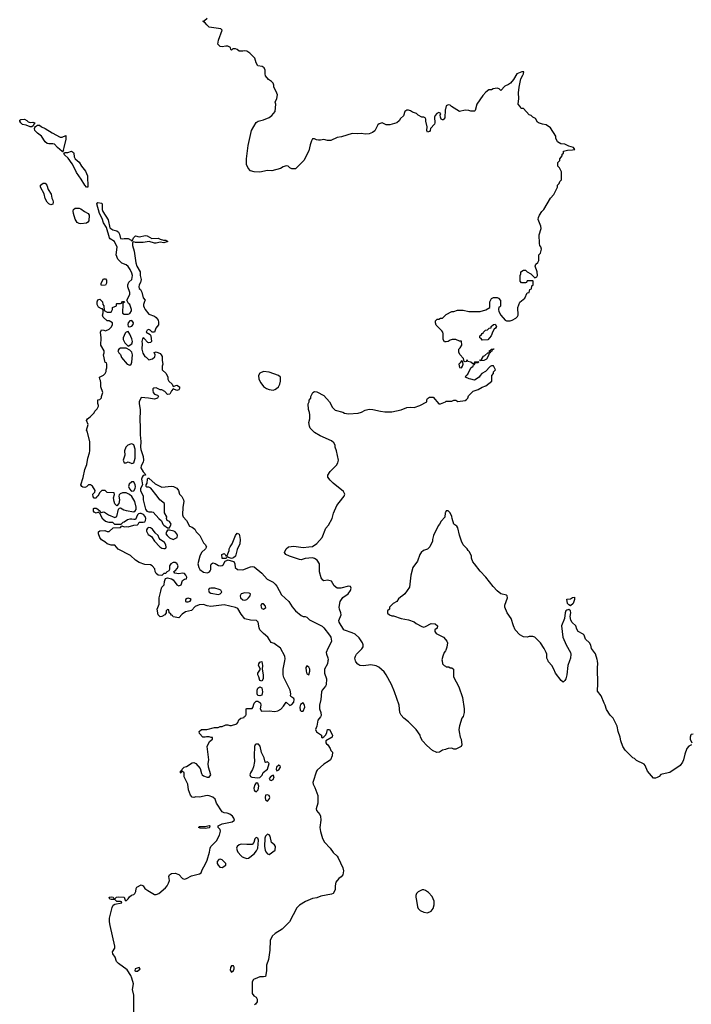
# Model space of a CAD drawing. Header units: inches. Extents: x 2473073 to 2657680, y 705365 to 849016.
# Tile 4 of 151: x 2515480 to 2522612, y 746354 to 756806. Entities that reach past the tile are written whole.
import ezdxf

# ---------------------------------------------------------------- set-up
doc = ezdxf.new("R2010")
doc.units = ezdxf.units.IN
doc.header["$MEASUREMENT"] = 0
for name, color, linetype in [('C5714', 7, 'Continuous'), ('C5715', 7, 'Continuous'), ('C5724', 7, 'Continuous'), ('C5725', 7, 'Continuous')]:
    doc.layers.add(name, color=color, linetype=linetype)

msp = doc.modelspace()

# ---------------------------------------------------------------- linework, layer by layer
at = {"layer": 'C5714', "color": 5}
for points, elevation in [([(2516690, 746270), (2516692, 746450), (2516677, 746510), (2516687, 746570), (2516672, 746632), (2516661, 746661), (2516620, 746720), (2516530, 746786), (2516508, 746810), (2516494, 746854), (2516469, 746890), (2516464, 746910), (2516489, 746950), (2516489, 746970), (2516439, 747190), (2516433, 747230), (2516432, 747270), (2516460, 747380), (2516474, 747406), (2516490, 747418), (2516566, 747430), (2516562, 747442), (2516550, 747446), (2516510, 747446), (2516490, 747468), (2516450, 747465), (2516438, 747470), (2516429, 747490), (2516450, 747495), (2516471, 747491), (2516474, 747490), (2516478, 747478), (2516490, 747474), (2516509, 747491), (2516530, 747494), (2516590, 747491), (2516598, 747458), (2516610, 747454), (2516630, 747472), (2516645, 747495), (2516667, 747513), (2516690, 747519), (2516704, 747530), (2516713, 747550), (2516716, 747584), (2516723, 747597), (2516770, 747622), (2516790, 747612), (2516810, 747582), (2516841, 747561), (2516910, 747519), (2516930, 747519), (2516957, 747530), (2517029, 747590), (2517044, 747610), (2517060, 747640), (2517069, 747670), (2517064, 747710), (2517069, 747730), (2517090, 747742), (2517130, 747745), (2517170, 747731), (2517208, 747688), (2517230, 747683), (2517250, 747688), (2517303, 747717), (2517390, 747738), (2517408, 747750), (2517418, 747782), (2517454, 747846), (2517470, 747885), (2517496, 747970), (2517501, 748010), (2517509, 748030), (2517570, 748091), (2517601, 748150), (2517612, 748192), (2517610, 748210), (2517589, 748230), (2517589, 748250), (2517629, 748271), (2517735, 748290), (2517759, 748310), (2517754, 748330), (2517739, 748350), (2517710, 748374), (2517683, 748383), (2517650, 748387), (2517630, 748398), (2517570, 748490), (2517557, 748530), (2517530, 748554), (2517490, 748568), (2517470, 748570), (2517390, 748552), (2517350, 748555), (2517330, 748550), (2517310, 748553), (2517294, 748574), (2517272, 748630), (2517265, 748690), (2517228, 748770), (2517226, 748810), (2517210, 748826), (2517198, 748822), (2517192, 748808), (2517186, 748810), (2517186, 748830), (2517202, 748838), (2517206, 748850), (2517226, 748870), (2517250, 748878), (2517310, 748916), (2517330, 748921), (2517351, 748911), (2517397, 748857), (2517410, 748805), (2517416, 748790), (2517430, 748778), (2517470, 748764), (2517490, 748766), (2517511, 748789), (2517484, 748870), (2517482, 748910), (2517487, 748950), (2517472, 749090), (2517496, 749144), (2517528, 749170), (2517526, 749186), (2517514, 749186), (2517490, 749195), (2517465, 749195), (2517450, 749189), (2517426, 749190), (2517388, 749230), (2517386, 749250), (2517410, 749271), (2517468, 749272), (2517550, 749292), (2517587, 749293), (2517610, 749302), (2517630, 749302), (2517670, 749322), (2517690, 749322), (2517710, 749312), (2517730, 749312), (2517786, 749330), (2517796, 749344), (2517807, 749373), (2517827, 749393), (2517862, 749398), (2517867, 749413), (2517882, 749418), (2517886, 749430), (2517886, 749490), (2517890, 749494), (2517950, 749494), (2517956, 749504), (2517969, 749550), (2517990, 749571), (2518010, 749571), (2518030, 749559), (2518036, 749550), (2518042, 749530), (2518035, 749490), (2518046, 749466), (2518130, 749468), (2518190, 749464), (2518222, 749470), (2518252, 749488), (2518282, 749518), (2518310, 749562), (2518350, 749525), (2518370, 749538), (2518390, 749561), (2518395, 749590), (2518390, 749599), (2518360, 749620), (2518355, 749630), (2518358, 749650), (2518352, 749690), (2518285, 749825), (2518277, 749850), (2518276, 749910), (2518294, 750000)], 40), ([(2518753, 750000), (2518748, 749970), (2518717, 749910), (2518715, 749890), (2518717, 749870), (2518738, 749810), (2518733, 749747), (2518728, 749730), (2518693, 749690), (2518685, 749670), (2518678, 749590), (2518665, 749530), (2518663, 749490), (2518679, 749450), (2518680, 749420), (2518675, 749405), (2518644, 749370), (2518635, 749305), (2518621, 749270), (2518630, 749246), (2518685, 749210), (2518685, 749190), (2518690, 749182), (2518710, 749192), (2518730, 749216), (2518742, 749238), (2518750, 749270), (2518770, 749270), (2518800, 749210), (2518797, 749190), (2518732, 749150), (2518731, 749130), (2518738, 749118), (2518752, 749110), (2518778, 749070), (2518785, 749050), (2518801, 749030), (2518798, 748990), (2518782, 748950), (2518757, 748930), (2518710, 748903), (2518639, 748841), (2518630, 748829), (2518591, 748710), (2518595, 748690), (2518614, 748654), (2518645, 748570), (2518646, 748490), (2518627, 748430), (2518631, 748410), (2518668, 748368), (2518675, 748350), (2518678, 748310), (2518668, 748230), (2518673, 748190), (2518694, 748114), (2518716, 748076), (2518776, 748010), (2518807, 747967), (2518850, 747926), (2518861, 747910), (2518910, 747801), (2518917, 747770), (2518910, 747730), (2518892, 747708), (2518867, 747690), (2518837, 747650), (2518831, 747611), (2518831, 747570), (2518807, 747530), (2518790, 747522), (2518679, 747501), (2518635, 747485), (2518590, 747476), (2518515, 747445), (2518452, 747408), (2518422, 747378), (2518345, 747230), (2518267, 747153), (2518194, 747106), (2518162, 747078), (2518140, 747030), (2518135, 746930), (2518121, 746830), (2518101, 746770), (2518101, 746710), (2518091, 746650), (2518070, 746644), (2518030, 746644), (2518004, 746636), (2517964, 746616), (2517948, 746592), (2517947, 746467), (2517965, 746445), (2517992, 746430), (2518002, 746410), (2518000, 746380), (2517984, 746356), (2517974, 746350)], 40), ([(2520000, 749058), (2519970, 749051), (2519938, 749030), (2519910, 749027), (2519865, 749050), (2519802, 749102), (2519759, 749150), (2519736, 749190), (2519731, 749211), (2519691, 749270), (2519610, 749351), (2519558, 749390), (2519530, 749422), (2519518, 749450), (2519511, 749530), (2519461, 749670), (2519427, 749750), (2519373, 749853), (2519350, 749885), (2519294, 749934), (2519266, 749946), (2519210, 749956), (2519130, 749947), (2519090, 749951), (2519070, 749965), (2519048, 749988), (2519045, 750000)], 60), ([(2519965, 750000), (2519968, 749970), (2519986, 749950), (2520000, 749943)], 60)]:
    msp.add_lwpolyline(points, dxfattribs=dict(at, elevation=elevation))
for points, elevation in [([(2518050, 749785), (2518030, 749790), (2518020, 749830), (2518010, 749850), (2518010, 749870), (2518038, 749910), (2518017, 749950), (2518019, 749970), (2518030, 749985), (2518050, 749994), (2518058, 749950), (2518055, 749910), (2518066, 749850), (2518064, 749810)], 40), ([(2518530, 749946), (2518520, 749930), (2518521, 749890), (2518530, 749863), (2518550, 749851), (2518561, 749890), (2518560, 749910), (2518550, 749934)], 40), ([(2518030, 749627), (2518010, 749633), (2518002, 749650), (2518003, 749690), (2518010, 749710), (2518030, 749724), (2518052, 749712), (2518058, 749670), (2518050, 749637)], 40), ([(2518490, 749555), (2518463, 749537), (2518453, 749510), (2518458, 749478), (2518470, 749465), (2518490, 749467), (2518507, 749510), (2518505, 749530)], 40), ([(2517990, 749116), (2517981, 749110), (2517973, 749090), (2517968, 748990), (2517973, 748930), (2517964, 748876), (2517953, 748847), (2517929, 748810), (2517924, 748790), (2517932, 748772), (2517946, 748766), (2518010, 748758), (2518030, 748762), (2518054, 748786), (2518066, 748814), (2518110, 748851), (2518129, 748910), (2518110, 748929), (2518090, 748922), (2518086, 748926), (2518076, 748970), (2518046, 749026), (2518034, 749094), (2518014, 749114)], 40), ([(2518231, 748891), (2518208, 748872), (2518202, 748850), (2518210, 748833), (2518230, 748842), (2518248, 748870), (2518246, 748886)], 40), ([(2517990, 748705), (2517975, 748685), (2517966, 748650), (2517970, 748627), (2517976, 748616), (2517990, 748609), (2518011, 748630), (2518018, 748670), (2518010, 748702)], 40), ([(2518170, 748785), (2518150, 748777), (2518130, 748750), (2518136, 748736), (2518150, 748730), (2518170, 748742), (2518181, 748770)], 40), ([(2518110, 748579), (2518090, 748573), (2518086, 748550), (2518090, 748526), (2518110, 748511), (2518129, 748530), (2518137, 748550), (2518129, 748570)], 40), ([(2517450, 748221), (2517397, 748223), (2517377, 748230), (2517390, 748241), (2517450, 748242), (2517490, 748252), (2517498, 748250), (2517495, 748230), (2517490, 748228)], 40), ([(2517990, 748126), (2517975, 748110), (2517966, 748070), (2517950, 748052), (2517890, 748050), (2517830, 748054), (2517810, 748048), (2517788, 748030), (2517782, 748010), (2517788, 747988), (2517797, 747970), (2517831, 747930), (2517841, 747921), (2517869, 747909), (2517890, 747903), (2517910, 747905), (2517970, 747953), (2517996, 747984), (2518010, 748010), (2518016, 748097), (2518010, 748118)], 40), ([(2518110, 748160), (2518090, 748140), (2518083, 748117), (2518079, 748030), (2518086, 747990), (2518094, 747974), (2518110, 747952), (2518130, 747946), (2518191, 747989), (2518196, 748030), (2518186, 748046), (2518153, 748073), (2518139, 748139), (2518130, 748152)], 40), ([(2517610, 747893), (2517594, 747890), (2517578, 747870), (2517576, 747850), (2517587, 747830), (2517606, 747810), (2517630, 747806), (2517668, 747830), (2517668, 747850), (2517630, 747889)], 40), ([(2519770, 747569), (2519752, 747568), (2519710, 747548), (2519692, 747530), (2519685, 747510), (2519685, 747490), (2519695, 747455), (2519705, 747390), (2519711, 747371), (2519731, 747351), (2519770, 747332), (2519810, 747325), (2519850, 747342), (2519869, 747370), (2519881, 747410), (2519881, 747450), (2519859, 747499), (2519820, 747540), (2519790, 747562)], 60), ([(2516750, 746746), (2516705, 746730), (2516702, 746710), (2516710, 746705), (2516730, 746705), (2516758, 746730)], 40), ([(2517750, 746762), (2517730, 746762), (2517717, 746743), (2517716, 746716), (2517730, 746695), (2517750, 746713), (2517756, 746730), (2517756, 746750)], 40)]:
    msp.add_lwpolyline(points, close=True, dxfattribs=dict(at, elevation=elevation))
at = {"layer": 'C5715', "color": 5}
for points, elevation in [([(2520000, 755857), (2519998, 755850), (2519996, 755764), (2519976, 755744), (2519970, 755742), (2519954, 755750), (2519947, 755770), (2519946, 755794), (2519952, 755812), (2519930, 755821), (2519910, 755811), (2519893, 755790), (2519885, 755770), (2519889, 755710), (2519884, 755696), (2519842, 755650), (2519839, 755630), (2519830, 755618), (2519810, 755614), (2519805, 755630), (2519806, 755670), (2519791, 755730), (2519791, 755750), (2519784, 755764), (2519770, 755772), (2519750, 755772), (2519712, 755792), (2519694, 755810), (2519650, 755825), (2519630, 755838), (2519610, 755845), (2519590, 755845), (2519569, 755830), (2519554, 755786), (2519523, 755757), (2519510, 755734), (2519486, 755710), (2519410, 755691), (2519370, 755691), (2519330, 755711), (2519298, 755702), (2519284, 755690), (2519250, 755625), (2519228, 755610), (2519190, 755596), (2519150, 755591), (2519110, 755597), (2519070, 755594), (2519010, 755597), (2518897, 755563), (2518850, 755554), (2518785, 755525), (2518750, 755525), (2518710, 755536), (2518674, 755526), (2518654, 755526), (2518630, 755531), (2518610, 755542), (2518590, 755542), (2518578, 755522), (2518563, 755477), (2518550, 755414), (2518498, 755310), (2518410, 755222), (2518370, 755222), (2518350, 755232), (2518331, 755251), (2518310, 755256), (2518276, 755244), (2518250, 755226), (2518158, 755202), (2518110, 755205), (2518030, 755186), (2517971, 755191), (2517930, 755202), (2517905, 755230), (2517888, 755268), (2517887, 755330), (2517907, 755470), (2517943, 755630), (2517990, 755715), (2518011, 755729), (2518070, 755742), (2518130, 755769), (2518158, 755790), (2518192, 755830), (2518198, 755910), (2518191, 755930), (2518211, 755970), (2518216, 756010), (2518204, 756044), (2518178, 756090), (2518178, 756110), (2518171, 756131), (2518152, 756150), (2518122, 756170), (2518091, 756210), (2518085, 756230), (2518085, 756270), (2518075, 756295), (2518054, 756310), (2518010, 756318), (2517991, 756350), (2517977, 756397), (2517922, 756450), (2517890, 756471), (2517870, 756476), (2517850, 756471), (2517810, 756471), (2517790, 756491), (2517770, 756498), (2517744, 756496), (2517730, 756482), (2517722, 756490), (2517718, 756510), (2517690, 756526), (2517670, 756527), (2517630, 756519), (2517610, 756521), (2517585, 756545), (2517591, 756589), (2517630, 756694), (2517614, 756710), (2517490, 756727), (2517466, 756750), (2517450, 756774), (2517430, 756782), (2517425, 756790), (2517442, 756798), (2517470, 756822)], 60), ([(2518294, 750000), (2518298, 750022), (2518294, 750050), (2518250, 750133), (2518183, 750183), (2518150, 750195), (2518113, 750253), (2518067, 750290), (2518030, 750329), (2518022, 750350), (2518011, 750411), (2517994, 750430), (2517932, 750432), (2517870, 750446), (2517830, 750494), (2517795, 750555), (2517770, 750568), (2517710, 750579), (2517650, 750596), (2517510, 750578), (2517470, 750583), (2517430, 750597), (2517385, 750595), (2517342, 750578), (2517304, 750536), (2517239, 750521), (2517205, 750495), (2517170, 750458), (2517110, 750466), (2517102, 750482), (2517090, 750486), (2517082, 750502), (2517066, 750510), (2517062, 750542), (2517050, 750546), (2517034, 750530), (2517034, 750510), (2517022, 750490), (2516990, 750470), (2516970, 750469), (2516950, 750490), (2516941, 750550), (2516960, 750600), (2516959, 750670), (2516980, 750740), (2516984, 750770), (2516990, 750782), (2517014, 750806), (2517016, 750844), (2517027, 750873), (2517050, 750882), (2517090, 750872), (2517110, 750861), (2517148, 750808), (2517170, 750797), (2517193, 750807), (2517210, 750854), (2517230, 750866), (2517250, 750871), (2517256, 750890), (2517245, 750910), (2517230, 750927), (2517210, 750932), (2517170, 750924), (2517128, 750930), (2517118, 750950), (2517130, 750956), (2517156, 750984), (2517161, 751010), (2517150, 751034), (2517130, 751044), (2517110, 751043), (2517083, 751030), (2517071, 751010), (2517072, 750968), (2517064, 750956), (2517040, 750940), (2517030, 750926), (2517010, 750926), (2516990, 750906), (2516950, 750908), (2516929, 750929), (2516918, 750950), (2516916, 750976), (2516886, 751010), (2516870, 751018), (2516810, 751022), (2516750, 751045), (2516710, 751070), (2516657, 751117), (2516526, 751186), (2516490, 751228), (2516450, 751229), (2516410, 751241), (2516385, 751265), (2516350, 751285), (2516329, 751310), (2516318, 751350), (2516318, 751370), (2516330, 751382), (2516384, 751384), (2516410, 751372), (2516430, 751372), (2516473, 751413), (2516550, 751414), (2516566, 751434), (2516590, 751422), (2516610, 751425), (2516630, 751421), (2516690, 751441), (2516730, 751445), (2516738, 751450), (2516749, 751471), (2516790, 751472), (2516810, 751477), (2516817, 751490), (2516818, 751510), (2516811, 751531), (2516794, 751554), (2516770, 751565), (2516756, 751564), (2516741, 751559), (2516732, 751550), (2516710, 751502), (2516690, 751499), (2516670, 751505), (2516650, 751504), (2516624, 751496), (2516590, 751474), (2516574, 751470), (2516554, 751446), (2516490, 751446), (2516470, 751468), (2516431, 751469), (2516390, 751478), (2516363, 751503), (2516338, 751550), (2516338, 751558), (2516318, 751578), (2516291, 751569), (2516270, 751578), (2516262, 751590), (2516263, 751617), (2516270, 751622), (2516290, 751622), (2516310, 751612), (2516334, 751590), (2516338, 751578), (2516350, 751574), (2516370, 751582), (2516380, 751580), (2516422, 751550), (2516490, 751522), (2516510, 751532), (2516528, 751612), (2516538, 751622), (2516550, 751625), (2516584, 751604), (2516610, 751595), (2516690, 751582), (2516707, 751593), (2516715, 751605), (2516717, 751630), (2516702, 751690), (2516670, 751743), (2516647, 751767), (2516610, 751784), (2516570, 751785), (2516546, 751774), (2516536, 751764), (2516531, 751750), (2516539, 751710), (2516531, 751669), (2516510, 751646), (2516490, 751666), (2516482, 751690), (2516475, 751730), (2516486, 751766), (2516482, 751782), (2516410, 751788), (2516387, 751807), (2516353, 751807), (2516332, 751788), (2516311, 751750), (2516298, 751742), (2516290, 751728), (2516270, 751726), (2516260, 751740), (2516258, 751770), (2516278, 751790), (2516282, 751810), (2516253, 751853), (2516230, 751868), (2516210, 751868), (2516190, 751849), (2516170, 751842), (2516150, 751844), (2516138, 751850), (2516129, 751870), (2516155, 751945), (2516170, 752032), (2516194, 752086), (2516203, 752150), (2516222, 752210), (2516224, 752230), (2516226, 752330), (2516197, 752437), (2516189, 752450), (2516208, 752510), (2516189, 752551), (2516198, 752570), (2516228, 752590), (2516270, 752634), (2516278, 752650), (2516303, 752677), (2516316, 752704), (2516318, 752710), (2516308, 752732), (2516308, 752770), (2516330, 752774), (2516348, 752792), (2516348, 752808), (2516362, 752850), (2516342, 752910), (2516342, 752950), (2516336, 752976), (2516329, 752990), (2516328, 753010), (2516370, 753032), (2516388, 753050), (2516398, 753070), (2516398, 753090), (2516406, 753110), (2516406, 753150), (2516402, 753162), (2516388, 753168), (2516368, 753250), (2516375, 753270), (2516375, 753290), (2516341, 753350), (2516344, 753430), (2516338, 753490), (2516350, 753514), (2516372, 753512), (2516390, 753502), (2516430, 753522), (2516455, 753545), (2516466, 753570), (2516466, 753590), (2516430, 753608), (2516409, 753609), (2516366, 753650), (2516358, 753670), (2516367, 753693), (2516367, 753727), (2516358, 753738), (2516350, 753738), (2516316, 753756), (2516303, 753783), (2516302, 753810), (2516310, 753832), (2516330, 753838), (2516335, 753835), (2516358, 753810), (2516364, 753784), (2516373, 753767), (2516378, 753718), (2516410, 753702), (2516450, 753702), (2516466, 753730), (2516466, 753750), (2516506, 753770), (2516506, 753790), (2516510, 753794), (2516550, 753794), (2516562, 753798), (2516570, 753814), (2516590, 753814), (2516593, 753807), (2516578, 753802), (2516574, 753790), (2516572, 753692), (2516590, 753682), (2516630, 753681), (2516650, 753687), (2516666, 753714), (2516667, 753730), (2516650, 753782), (2516634, 753794), (2516618, 753830), (2516649, 753890), (2516649, 753910), (2516629, 753970), (2516629, 753990), (2516640, 754020), (2516671, 754050), (2516676, 754090), (2516670, 754114), (2516654, 754154), (2516630, 754186), (2516610, 754204), (2516563, 754223), (2516523, 754263), (2516504, 754310), (2516516, 754390), (2516485, 754450), (2516440, 754480), (2516432, 754492), (2516400, 754600), (2516370, 754650), (2516357, 754697), (2516328, 754750), (2516298, 754850), (2516310, 754867), (2516350, 754858), (2516356, 754850), (2516356, 754790), (2516362, 754770), (2516420, 754680), (2516438, 754598), (2516470, 754575), (2516510, 754565), (2516528, 754550), (2516539, 754530), (2516550, 754485), (2516570, 754479), (2516590, 754484), (2516630, 754484), (2516665, 754465), (2516670, 754454), (2516678, 754462), (2516689, 754490), (2516709, 754511), (2516750, 754503), (2516814, 754514), (2516832, 754512), (2516884, 754484), (2516950, 754486), (2516970, 754475), (2517005, 754465), (2517030, 754465), (2517052, 754450), (2517010, 754439), (2516970, 754445), (2516930, 754434), (2516910, 754434), (2516853, 754453), (2516790, 754441), (2516710, 754441), (2516690, 754448), (2516678, 754442), (2516679, 754410), (2516694, 754350), (2516713, 754227), (2516723, 754190), (2516759, 754130), (2516759, 754090), (2516768, 754048), (2516763, 754017), (2516747, 753990), (2516744, 753970), (2516750, 753951), (2516761, 753941), (2516775, 753915), (2516790, 753854), (2516811, 753830), (2516804, 753816), (2516796, 753784), (2516795, 753770), (2516801, 753750), (2516811, 753730), (2516850, 753682), (2516910, 753658), (2516930, 753645), (2516950, 753618), (2516955, 753595), (2516952, 753568), (2516926, 753530), (2516911, 753489), (2516888, 753488), (2516866, 753510), (2516850, 753518), (2516834, 753510), (2516822, 753490), (2516864, 753464), (2516871, 753451), (2516878, 753390), (2516870, 753378), (2516850, 753375), (2516841, 753381), (2516803, 753423), (2516790, 753429), (2516783, 753417), (2516775, 753390), (2516779, 753370), (2516776, 753310), (2516787, 753267), (2516810, 753232), (2516824, 753224), (2516850, 753194), (2516890, 753205), (2516914, 753226), (2516918, 753250), (2516907, 753273), (2516930, 753282), (2516970, 753262), (2516982, 753250), (2516991, 753231), (2516991, 753190), (2516998, 753150), (2516992, 753130), (2516994, 753090), (2517034, 753050), (2517052, 753012), (2517052, 752990), (2517062, 752970), (2517098, 752938), (2517110, 752914), (2517150, 752925), (2517176, 752910), (2517178, 752890), (2517170, 752878), (2517150, 752869), (2517110, 752886), (2517090, 752866), (2517074, 752830), (2517050, 752828), (2517020, 752860), (2516990, 752878), (2516970, 752878), (2516930, 752898), (2516904, 752896), (2516893, 752887), (2516892, 752870), (2516898, 752850), (2516910, 752832), (2516942, 752822), (2516950, 752814), (2516952, 752810), (2516942, 752790), (2516910, 752777), (2516848, 752788), (2516770, 752794), (2516749, 752751), (2516748, 752730), (2516758, 752670), (2516754, 752550), (2516760, 752490), (2516759, 752399), (2516766, 752330), (2516762, 752270), (2516765, 752245), (2516790, 752170), (2516796, 752130), (2516792, 752110), (2516769, 752070), (2516767, 752050), (2516790, 752005), (2516810, 751990), (2516816, 751970), (2516790, 751966), (2516779, 751950), (2516774, 751930), (2516775, 751910), (2516785, 751870), (2516764, 751830), (2516761, 751810), (2516790, 751750), (2516790, 751710), (2516814, 751610), (2516831, 751590), (2516850, 751583), (2516882, 751582), (2516897, 751577), (2516956, 751510), (2516986, 751486), (2517001, 751450), (2517010, 751441), (2517050, 751411), (2517070, 751412), (2517089, 751450), (2517070, 751478), (2517046, 751490), (2517038, 751510), (2517042, 751530), (2517018, 751570), (2517018, 751670), (2516969, 751709), (2516941, 751750), (2516872, 751832), (2516850, 751844), (2516830, 751844), (2516824, 751850), (2516824, 751870), (2516833, 751887), (2516837, 751930), (2516842, 751938), (2516850, 751941), (2516919, 751879), (2516990, 751845), (2517090, 751855), (2517114, 751850), (2517150, 751832), (2517165, 751810), (2517178, 751770), (2517203, 751743), (2517219, 751710), (2517221, 751690), (2517211, 751630), (2517207, 751550), (2517216, 751530), (2517251, 751490), (2517282, 751430), (2517310, 751418), (2517338, 751398), (2517352, 751370), (2517391, 751330), (2517430, 751254), (2517450, 751234), (2517462, 751210), (2517452, 751190), (2517410, 751149), (2517391, 751110), (2517373, 751030), (2517382, 750990), (2517393, 750970), (2517430, 750943), (2517470, 750935), (2517482, 750938), (2517495, 750945), (2517503, 750957), (2517509, 750970), (2517510, 751014), (2517514, 751026), (2517530, 751042), (2517555, 751035), (2517590, 751011), (2517613, 751007), (2517630, 751011), (2517640, 751020), (2517662, 751058), (2517686, 751070), (2517686, 751074), (2517753, 751053), (2517766, 751030), (2517767, 750990), (2517794, 750970), (2517850, 750966), (2517930, 750997), (2517950, 751001), (2517970, 750997), (2518050, 750931), (2518106, 750866), (2518170, 750835), (2518194, 750814), (2518212, 750792), (2518261, 750701), (2518339, 750630), (2518373, 750573), (2518410, 750531), (2518470, 750481), (2518490, 750471), (2518511, 750471), (2518530, 750462), (2518557, 750437), (2518690, 750368), (2518710, 750350), (2518770, 750274), (2518783, 750250), (2518790, 750210), (2518785, 750190), (2518751, 750130), (2518734, 750090), (2518736, 750070), (2518753, 750033), (2518754, 750010), (2518753, 750000)], 40), ([(2520000, 753385), (2519990, 753385), (2519976, 753410), (2519978, 753470), (2519972, 753490), (2519964, 753504), (2519904, 753564), (2519894, 753590), (2519894, 753610), (2519913, 753627), (2519932, 753628), (2519950, 753638), (2519970, 753638), (2520000, 753668)], 60), ([(2519045, 750000), (2519039, 750030), (2519044, 750050), (2519056, 750070), (2519112, 750128), (2519126, 750150), (2519126, 750170), (2519120, 750190), (2519084, 750244), (2519043, 750283), (2519010, 750299), (2518930, 750324), (2518922, 750330), (2518871, 750411), (2518870, 750430), (2518894, 750490), (2518891, 750510), (2518875, 750550), (2518873, 750570), (2518884, 750630), (2518910, 750673), (2518967, 750713), (2518994, 750746), (2519001, 750770), (2518992, 750790), (2518970, 750793), (2518890, 750771), (2518851, 750771), (2518818, 750798), (2518790, 750845), (2518750, 750855), (2518710, 750851), (2518698, 750858), (2518682, 750882), (2518664, 750944), (2518662, 751030), (2518637, 751070), (2518610, 751088), (2518590, 751093), (2518510, 751085), (2518470, 751074), (2518450, 751077), (2518346, 751110), (2518305, 751130), (2518292, 751150), (2518311, 751189), (2518334, 751210), (2518390, 751217), (2518490, 751205), (2518551, 751209), (2518590, 751215), (2518634, 751246), (2518691, 751309), (2518731, 751409), (2518760, 751440), (2518798, 751510), (2518811, 751569), (2518846, 751650), (2518911, 751729), (2518925, 751750), (2518931, 751770), (2518918, 751798), (2518810, 751886), (2518777, 751917), (2518751, 751950), (2518751, 751970), (2518778, 752010), (2518843, 752077), (2518858, 752102), (2518866, 752130), (2518845, 752230), (2518831, 752270), (2518831, 752290), (2518815, 752315), (2518790, 752337), (2518671, 752390), (2518610, 752423), (2518566, 752470), (2518556, 752490), (2518551, 752530), (2518559, 752570), (2518559, 752610), (2518556, 752636), (2518546, 752670), (2518542, 752730), (2518552, 752750), (2518553, 752767), (2518572, 752788), (2518573, 752807), (2518584, 752836), (2518594, 752850), (2518610, 752858), (2518636, 752856), (2518710, 752818), (2518768, 752750), (2518802, 752690), (2518830, 752662), (2518910, 752639), (2518930, 752629), (2518970, 752624), (2519074, 752630), (2519110, 752639), (2519150, 752661), (2519190, 752673), (2519230, 752669), (2519310, 752649), (2519357, 752643), (2519430, 752644), (2519530, 752664), (2519590, 752689), (2519630, 752693), (2519670, 752689), (2519730, 752709), (2519802, 752750), (2519802, 752770), (2519810, 752786), (2519830, 752798), (2519870, 752798), (2519930, 752729), (2519950, 752729), (2520000, 752751)], 60), ([(2520000, 751574), (2519998, 751570), (2519996, 751524), (2519956, 751484), (2519938, 751450), (2519925, 751435), (2519874, 751330), (2519862, 751290), (2519862, 751270), (2519834, 751210), (2519810, 751185), (2519769, 751171), (2519742, 751150), (2519729, 751130), (2519703, 751057), (2519655, 750990), (2519635, 750910), (2519618, 750782), (2519568, 750712), (2519548, 750692), (2519523, 750677), (2519503, 750657), (2519486, 750630), (2519446, 750610), (2519406, 750570), (2519406, 750550), (2519386, 750530), (2519387, 750507), (2519406, 750490), (2519430, 750478), (2519450, 750478), (2519530, 750449), (2519610, 750435), (2519670, 750415), (2519690, 750398), (2519750, 750364), (2519770, 750359), (2519790, 750364), (2519850, 750397), (2519892, 750392), (2519917, 750370), (2519912, 750348), (2519889, 750330), (2519889, 750310), (2519902, 750290), (2519982, 750250), (2520000, 750228)], 60), ([(2520000, 750108), (2519989, 750090), (2519974, 750050), (2519964, 750010), (2519965, 750000)], 60)]:
    msp.add_lwpolyline(points, dxfattribs=dict(at, elevation=elevation))
for points, elevation in [([(2515590, 755715), (2515618, 755718), (2515642, 755710), (2515630, 755698), (2515622, 755678), (2515610, 755670), (2515590, 755668), (2515550, 755688), (2515510, 755695), (2515490, 755710), (2515480, 755730), (2515481, 755739), (2515492, 755748), (2515530, 755750), (2515555, 755735), (2515570, 755721)], 40), ([(2515910, 755559), (2515930, 755559), (2515970, 755576), (2515970, 755538), (2515947, 755450), (2515943, 755423), (2515946, 755414), (2515935, 755405), (2515930, 755407), (2515881, 755450), (2515850, 755485), (2515830, 755490), (2515790, 755488), (2515772, 755492), (2515750, 755510), (2515711, 755571), (2515670, 755600), (2515642, 755630), (2515637, 755650), (2515639, 755661), (2515648, 755672), (2515670, 755686), (2515690, 755686), (2515711, 755670), (2515750, 755652), (2515825, 755605)], 40), ([(2516190, 755027), (2516170, 755050), (2516134, 755114), (2516083, 755183), (2516059, 755239), (2516037, 755277), (2515995, 755335), (2515956, 755370), (2515950, 755394), (2515951, 755391), (2515963, 755397), (2515990, 755395), (2516030, 755410), (2516050, 755397), (2516055, 755390), (2516059, 755350), (2516068, 755330), (2516110, 755294), (2516137, 755250), (2516180, 755200), (2516198, 755150), (2516202, 755030)], 40), ([(2515810, 754840), (2515790, 754850), (2515770, 754870), (2515750, 754909), (2515738, 754958), (2515702, 755030), (2515701, 755050), (2515730, 755071), (2515750, 755071), (2515767, 755050), (2515783, 755003), (2515815, 754955), (2515822, 754910), (2515832, 754890), (2515836, 754870), (2515830, 754849)], 40), ([(2516130, 754639), (2516110, 754642), (2516090, 754655), (2516070, 754690), (2516051, 754749), (2516046, 754774), (2516050, 754793), (2516070, 754805), (2516110, 754805), (2516130, 754798), (2516168, 754770), (2516208, 754750), (2516217, 754730), (2516215, 754670), (2516204, 754656), (2516190, 754647)], 40), ([(2516350, 753986), (2516346, 753990), (2516346, 754010), (2516370, 754054), (2516390, 754054), (2516400, 754040), (2516402, 754010), (2516390, 753988)], 40), ([(2516670, 753612), (2516650, 753609), (2516631, 753590), (2516627, 753570), (2516631, 753551), (2516650, 753547), (2516670, 753554), (2516686, 753570), (2516689, 753590)], 40), ([(2516630, 753495), (2516610, 753489), (2516601, 753479), (2516578, 753430), (2516578, 753410), (2516597, 753377), (2516630, 753342), (2516670, 753364), (2516676, 753390), (2516670, 753419), (2516650, 753469)], 40), ([(2516610, 753318), (2516550, 753318), (2516534, 753310), (2516522, 753290), (2516532, 753270), (2516551, 753251), (2516562, 753222), (2516622, 753150), (2516650, 753139), (2516664, 753150), (2516671, 753170), (2516676, 753250), (2516670, 753276), (2516650, 753297)], 40), ([(2518070, 753072), (2518030, 753054), (2518015, 753030), (2518019, 752990), (2518039, 752950), (2518070, 752911), (2518101, 752890), (2518130, 752879), (2518170, 752875), (2518190, 752881), (2518208, 752890), (2518228, 752910), (2518242, 752938), (2518249, 752970), (2518248, 753010), (2518229, 753029), (2518130, 753066)], 60), ([(2516670, 752304), (2516658, 752302), (2516629, 752291), (2516607, 752270), (2516594, 752230), (2516597, 752183), (2516579, 752130), (2516590, 752102), (2516610, 752102), (2516630, 752111), (2516670, 752096), (2516690, 752102), (2516707, 752153), (2516706, 752247), (2516692, 752292)], 40), ([(2516690, 751899), (2516670, 751899), (2516643, 751877), (2516636, 751850), (2516645, 751825), (2516664, 751804), (2516670, 751801), (2516690, 751804), (2516705, 751830), (2516710, 751850), (2516707, 751867)], 40), ([(2516850, 751416), (2516838, 751410), (2516825, 751390), (2516825, 751375), (2516843, 751343), (2516879, 751319), (2516911, 751270), (2516969, 751209), (2516990, 751197), (2517010, 751192), (2517026, 751194), (2517030, 751198), (2517034, 751206), (2517032, 751230), (2517017, 751257), (2516972, 751290), (2516962, 751302), (2516949, 751330), (2516919, 751359), (2516890, 751398), (2516868, 751412)], 40), ([(2517071, 751389), (2517050, 751389), (2517037, 751370), (2517033, 751350), (2517044, 751330), (2517070, 751305), (2517110, 751287), (2517152, 751308), (2517155, 751330), (2517149, 751350), (2517131, 751371), (2517118, 751378)], 40), ([(2517730, 751088), (2517696, 751096), (2517690, 751106), (2517678, 751102), (2517674, 751086), (2517630, 751088), (2517628, 751130), (2517650, 751138), (2517662, 751130), (2517670, 751114), (2517682, 751118), (2517704, 751170), (2517705, 751190), (2517714, 751210), (2517737, 751243), (2517770, 751332), (2517790, 751356), (2517810, 751345), (2517815, 751330), (2517820, 751290), (2517816, 751244), (2517790, 751182), (2517770, 751110), (2517750, 751094)], 40), ([(2517508, 750772), (2517493, 750767), (2517483, 750750), (2517491, 750730), (2517510, 750718), (2517590, 750704), (2517610, 750710), (2517627, 750730), (2517616, 750750), (2517599, 750759), (2517551, 750771)], 40), ([(2517870, 750722), (2517831, 750710), (2517821, 750690), (2517823, 750670), (2517848, 750648), (2517870, 750645), (2517890, 750651), (2517909, 750670), (2517926, 750690), (2517929, 750710), (2517917, 750717)], 40), ([(2517270, 750664), (2517258, 750662), (2517242, 750650), (2517242, 750630), (2517250, 750625), (2517270, 750626), (2517290, 750632), (2517299, 750650), (2517290, 750659)], 40), ([(2518050, 750605), (2518042, 750590), (2518043, 750570), (2518050, 750556), (2518070, 750547), (2518093, 750567), (2518090, 750582), (2518070, 750605)], 40)]:
    msp.add_lwpolyline(points, close=True, dxfattribs=dict(at, elevation=elevation))
at = {"layer": 'C5724', "color": 5, "elevation": 60}
for points in [[(2521319, 750000), (2521301, 749950), (2521289, 749850), (2521279, 749810), (2521270, 749792), (2521250, 749772), (2521230, 749792), (2521171, 749870), (2521153, 749913), (2521130, 749951), (2521096, 749990), (2521091, 750000)], [(2522614, 749110), (2522586, 749094), (2522564, 749070), (2522542, 749010), (2522529, 748950), (2522517, 748923), (2522495, 748890), (2522385, 748815), (2522303, 748797), (2522290, 748792), (2522270, 748772), (2522250, 748762), (2522230, 748754), (2522210, 748754), (2522145, 748830), (2522122, 748890), (2522110, 748902), (2522030, 748942), (2522010, 748962), (2521990, 748972), (2521910, 749052), (2521886, 749090), (2521865, 749150), (2521858, 749190), (2521836, 749250), (2521825, 749305), (2521782, 749390), (2521750, 749422), (2521710, 749485), (2521696, 749530), (2521685, 749550), (2521655, 749630), (2521617, 749677), (2521614, 749690), (2521620, 749750), (2521615, 749930), (2521620, 749970), (2521615, 750000)], [(2520000, 749943), (2520010, 749938), (2520036, 749936), (2520050, 749926), (2520070, 749926), (2520086, 749910), (2520088, 749830), (2520143, 749723), (2520182, 749610), (2520199, 749490), (2520199, 749450), (2520189, 749410), (2520175, 749390), (2520149, 749310), (2520144, 749270), (2520145, 749245), (2520158, 749190), (2520168, 749170), (2520175, 749110), (2520168, 749090), (2520110, 749062), (2520090, 749062), (2520070, 749072), (2520030, 749071), (2520010, 749061), (2520000, 749058)], [(2522630, 749223), (2522610, 749219), (2522606, 749214), (2522598, 749190), (2522601, 749170), (2522617, 749130)]]:
    msp.add_lwpolyline(points, dxfattribs=at)
at = {"layer": 'C5725', "color": 5, "elevation": 60}
for points in [[(2520000, 753668), (2520010, 753678), (2520070, 753708), (2520090, 753709), (2520130, 753722), (2520190, 753722), (2520250, 753709), (2520370, 753709), (2520430, 753728), (2520474, 753750), (2520474, 753810), (2520490, 753846), (2520510, 753858), (2520550, 753858), (2520566, 753850), (2520587, 753827), (2520586, 753770), (2520582, 753758), (2520567, 753753), (2520566, 753730), (2520568, 753708), (2520589, 753669), (2520636, 753616), (2520650, 753608), (2520688, 753608), (2520710, 753615), (2520750, 753638), (2520765, 753655), (2520772, 753670), (2520771, 753750), (2520791, 753809), (2520845, 753850), (2520870, 753906), (2520891, 753909), (2520898, 753942), (2520914, 753950), (2520918, 753982), (2520934, 753990), (2520934, 754030), (2520930, 754034), (2520870, 754034), (2520862, 754018), (2520850, 754014), (2520810, 754014), (2520794, 754030), (2520794, 754090), (2520802, 754110), (2520802, 754130), (2520830, 754146), (2520850, 754146), (2520868, 754128), (2520906, 754110), (2520950, 754066), (2520970, 754078), (2520978, 754090), (2520976, 754130), (2520954, 754190), (2520962, 754210), (2520982, 754230), (2520992, 754250), (2520992, 754310), (2521011, 754329), (2521021, 754370), (2521014, 754394), (2521002, 754410), (2520998, 754430), (2520997, 754523), (2521016, 754590), (2521014, 754614), (2520986, 754686), (2520990, 754706), (2520998, 754730), (2521025, 754770), (2521045, 754790), (2521118, 754910), (2521151, 754950), (2521191, 755030), (2521192, 755048), (2521210, 755066), (2521214, 755090), (2521232, 755108), (2521234, 755190), (2521212, 755232), (2521194, 755250), (2521194, 755290), (2521214, 755310), (2521214, 755330), (2521240, 755360), (2521242, 755378), (2521254, 755390), (2521254, 755410), (2521297, 755423), (2521350, 755424), (2521374, 755430), (2521362, 755450), (2521310, 755463), (2521270, 755484), (2521227, 755487), (2521192, 755510), (2521174, 755550), (2521174, 755570), (2521118, 755658), (2521070, 755691), (2521030, 755698), (2520990, 755712), (2520980, 755720), (2520957, 755757), (2520930, 755772), (2520911, 755791), (2520890, 755798), (2520830, 755862), (2520805, 755865), (2520792, 755890), (2520772, 755910), (2520781, 755970), (2520775, 756030), (2520784, 756090), (2520801, 756179), (2520821, 756219), (2520831, 756230), (2520834, 756254), (2520812, 756252), (2520758, 756230), (2520722, 756170), (2520690, 756132), (2520670, 756118), (2520630, 756102), (2520590, 756054), (2520572, 756072), (2520550, 756078), (2520509, 756071), (2520490, 756062), (2520460, 756060), (2520430, 756038), (2520397, 756003), (2520335, 755910), (2520316, 755844), (2520310, 755834), (2520270, 755834), (2520250, 755842), (2520210, 755845), (2520150, 755832), (2520064, 755884), (2520050, 755898), (2520030, 755902), (2520010, 755892), (2520000, 755857)], [(2520000, 752751), (2520010, 752755), (2520070, 752755), (2520090, 752768), (2520110, 752768), (2520133, 752753), (2520210, 752764), (2520226, 752774), (2520238, 752790), (2520246, 752814), (2520297, 752863), (2520350, 752882), (2520390, 752904), (2520430, 752919), (2520492, 752970), (2520492, 753030), (2520511, 753049), (2520512, 753068), (2520531, 753090), (2520510, 753131), (2520489, 753131), (2520476, 753124), (2520426, 753070), (2520389, 753051), (2520368, 753030), (2520358, 753010), (2520310, 752978), (2520270, 752992), (2520253, 752993), (2520214, 753010), (2520222, 753030), (2520238, 753042), (2520272, 753110), (2520294, 753130), (2520298, 753142), (2520310, 753146), (2520318, 753162), (2520350, 753166), (2520354, 753174), (2520308, 753172), (2520302, 753158), (2520290, 753154), (2520272, 753172), (2520238, 753178), (2520230, 753194), (2520222, 753178), (2520210, 753174), (2520198, 753178), (2520194, 753210), (2520152, 753252), (2520144, 753276), (2520142, 753310), (2520157, 753323), (2520174, 753350), (2520173, 753393), (2520150, 753394), (2520110, 753412), (2520072, 753412), (2520050, 753405), (2520030, 753391), (2520010, 753385), (2520000, 753385)], [(2521091, 750000), (2521076, 750030), (2521076, 750070), (2521071, 750090), (2521051, 750131), (2521010, 750191), (2520950, 750251), (2520930, 750258), (2520890, 750258), (2520869, 750251), (2520830, 750256), (2520790, 750276), (2520741, 750330), (2520723, 750370), (2520698, 750450), (2520656, 750510), (2520631, 750570), (2520631, 750590), (2520659, 750670), (2520658, 750690), (2520650, 750698), (2520590, 750711), (2520550, 750745), (2520506, 750790), (2520430, 750890), (2520370, 750951), (2520311, 751030), (2520291, 751050), (2520278, 751090), (2520276, 751110), (2520256, 751156), (2520242, 751170), (2520232, 751190), (2520190, 751232), (2520171, 751270), (2520150, 751334), (2520133, 751413), (2520121, 751430), (2520090, 751452), (2520071, 751510), (2520070, 751532), (2520050, 751572), (2520030, 751594), (2520010, 751594), (2520000, 751574)], [(2521615, 750000), (2521613, 750013), (2521593, 750073), (2521551, 750130), (2521545, 750165), (2521532, 750190), (2521490, 750231), (2521473, 750273), (2521463, 750283), (2521411, 750311), (2521395, 750335), (2521385, 750370), (2521347, 750407), (2521333, 750433), (2521324, 750470), (2521333, 750510), (2521330, 750531), (2521310, 750544), (2521290, 750539), (2521281, 750530), (2521273, 750510), (2521264, 750450), (2521234, 750370), (2521249, 750250), (2521282, 750170), (2521329, 750090), (2521333, 750070), (2521329, 750030), (2521319, 750000)], [(2520000, 750228), (2520015, 750210), (2520022, 750190), (2520014, 750146), (2520005, 750115), (2520000, 750108)]]:
    msp.add_lwpolyline(points, dxfattribs=at)
for points in [[(2520390, 753406), (2520382, 753422), (2520366, 753430), (2520366, 753450), (2520382, 753458), (2520390, 753474), (2520402, 753478), (2520406, 753490), (2520426, 753510), (2520447, 753513), (2520466, 753530), (2520486, 753534), (2520488, 753550), (2520510, 753572), (2520530, 753574), (2520542, 753550), (2520532, 753530), (2520520, 753520), (2520504, 753496), (2520485, 753450), (2520450, 753409)], [(2520366, 753186), (2520374, 753194), (2520386, 753194), (2520386, 753206), (2520406, 753234), (2520419, 753241), (2520450, 753271), (2520467, 753273), (2520470, 753294), (2520482, 753298), (2520486, 753310), (2520514, 753314), (2520510, 753306), (2520498, 753302), (2520493, 753287), (2520478, 753282), (2520474, 753270), (2520462, 753258), (2520462, 753250), (2520437, 753203), (2520410, 753188)], [(2520170, 753186), (2520157, 753163), (2520142, 753150), (2520150, 753114), (2520170, 753112), (2520182, 753130), (2520188, 753150), (2520182, 753182)], [(2521330, 750583), (2521310, 750593), (2521298, 750610), (2521290, 750654), (2521330, 750657), (2521350, 750673), (2521370, 750675), (2521370, 750650), (2521356, 750610)]]:
    msp.add_lwpolyline(points, close=True, dxfattribs=at)

doc.saveas('drawing.dxf')
